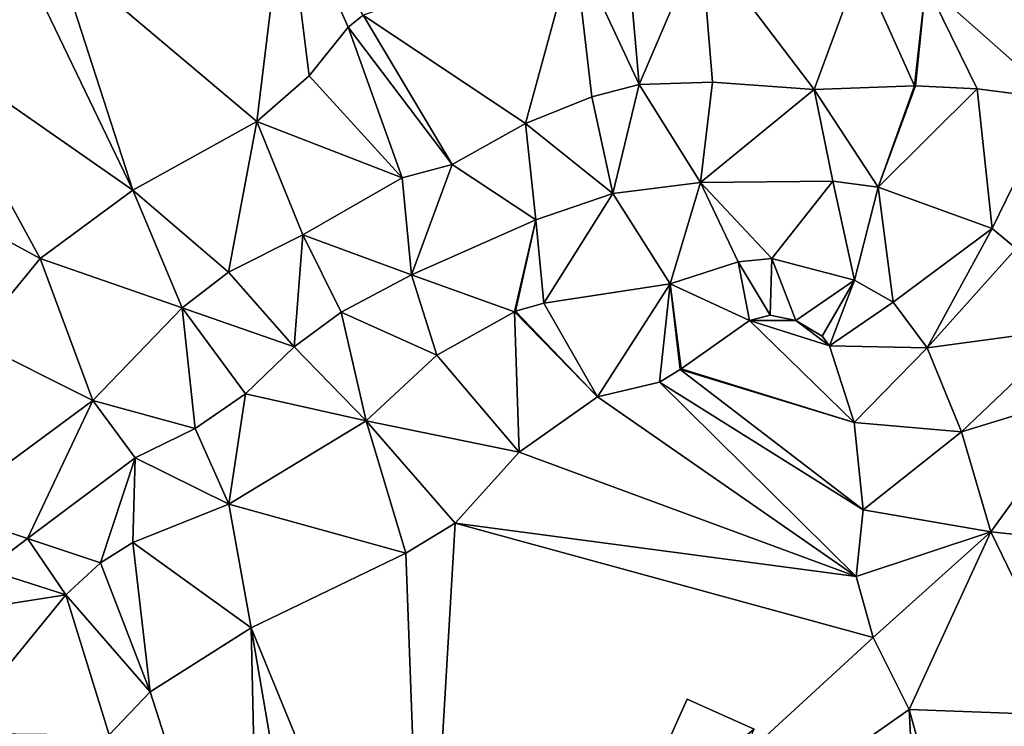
# Model space of a CAD drawing. Header units: inches. Extents: x 573046 to 573309, y 6670408 to 6670677.
# Tile 54 of 111: x 573221 to 573258, y 6670536 to 6670562. Entities that reach past the tile are written whole.
import ezdxf

# ---------------------------------------------------------------- set-up
doc = ezdxf.new("R2010")
doc.units = ezdxf.units.IN
doc.header["$MEASUREMENT"] = 0
for name, color, linetype in [('Bygning', 10, 'Continuous'), ('Objekter_Gjerde', 10, 'Continuous'), ('Objekter_Mur', 10, 'Continuous'), ('Terreng_ortofoto', 10, 'Continuous')]:
    doc.layers.add(name, color=color, linetype=linetype)

msp = doc.modelspace()

# ---------------------------------------------------------------- linework, layer by layer
at = {"layer": 'Terreng_ortofoto'}
for points in [[(573231.16, 6670567.1, 222), (573222.73, 6670564.69, 222), (573230.11, 6670558.47, 223)], [(573231.16, 6670567.1, 222), (573230.11, 6670558.47, 223), (573232.03, 6670560.14, 223)], [(573231.16, 6670567.1, 222), (573232.03, 6670560.14, 223), (573233.46, 6670561.93, 223)], [(573231.16, 6670567.1, 222), (573233.46, 6670561.93, 223), (573234.01, 6670562.37, 223)], [(573221.59, 6670564.19, 222), (573216.29, 6670565.59, 221), (573217.86, 6670561.31, 222)], [(573243.67, 6670565.23, 223), (573241.76, 6670564.94, 223), (573244.15, 6670559.83, 224)], [(573243.67, 6670565.23, 223), (573244.15, 6670559.83, 224), (573246.41, 6670565.12, 223)], [(573246.41, 6670565.12, 223), (573244.15, 6670559.83, 224), (573246.84, 6670559.91, 224)], [(573246.41, 6670565.12, 223), (573250.57, 6670559.64, 224), (573252.26, 6670564.23, 223)], [(573246.41, 6670565.12, 223), (573246.84, 6670559.91, 224), (573250.57, 6670559.64, 224)], [(573222.73, 6670564.69, 222), (573221.59, 6670564.19, 222), (573225.56, 6670555.95, 223)], [(573230.11, 6670558.47, 223), (573222.73, 6670564.69, 222), (573225.56, 6670555.95, 223)], [(573234.01, 6670562.37, 223), (573239.97, 6670558.39, 224), (573241.76, 6670564.94, 223)], [(573239.97, 6670558.39, 224), (573242.41, 6670559.37, 224), (573241.76, 6670564.94, 223)], [(573241.76, 6670564.94, 223), (573242.41, 6670559.37, 224), (573244.15, 6670559.83, 224)], [(573221.59, 6670564.19, 222), (573217.86, 6670561.31, 222), (573225.56, 6670555.95, 223)], [(573252.26, 6670564.23, 223), (573250.57, 6670559.64, 224), (573254.25, 6670559.769, 224)], [(573254.67, 6670563.52, 223), (573252.26, 6670564.23, 223), (573254.25, 6670559.769, 224)], [(573254.67, 6670563.52, 223), (573254.25, 6670559.769, 224), (573254.29, 6670559.769, 224)], [(573256.55, 6670559.67, 224), (573254.67, 6670563.52, 223), (573254.29, 6670559.769, 224)], [(573262.85, 6670563.49, 223), (573254.67, 6670563.52, 223), (573259.43, 6670559.3, 224)], [(573256.55, 6670559.67, 224), (573259.43, 6670559.3, 224), (573254.67, 6670563.52, 223)], [(573233.46, 6670561.93, 223), (573237.28, 6670556.89, 224), (573234.01, 6670562.37, 223)], [(573234.01, 6670562.37, 223), (573237.28, 6670556.89, 224), (573239.97, 6670558.39, 224)], [(573232.03, 6670560.14, 223), (573235.44, 6670556.4, 224), (573233.46, 6670561.93, 223)], [(573233.46, 6670561.93, 223), (573235.44, 6670556.4, 224), (573237.28, 6670556.89, 224)], [(573217.86, 6670561.31, 222), (573213.94, 6670557.9, 222), (573222.15, 6670553.44, 223)], [(573217.86, 6670561.31, 222), (573222.15, 6670553.44, 223), (573225.56, 6670555.95, 223)], [(573230.11, 6670558.47, 223), (573235.44, 6670556.4, 224), (573232.03, 6670560.14, 223)], [(573242.41, 6670559.37, 224), (573243.18, 6670555.82, 225), (573244.15, 6670559.83, 224)], [(573244.15, 6670559.83, 224), (573243.18, 6670555.82, 225), (573246.39, 6670556.23, 225)], [(573246.84, 6670559.91, 224), (573244.15, 6670559.83, 224), (573246.39, 6670556.23, 225)], [(573246.84, 6670559.91, 224), (573246.39, 6670556.23, 225), (573250.57, 6670559.64, 224)], [(573246.39, 6670556.23, 225), (573251.26, 6670556.27, 225), (573250.57, 6670559.64, 224)], [(573250.57, 6670559.64, 224), (573252.92, 6670556.06, 225), (573254.25, 6670559.769, 224)], [(573250.57, 6670559.64, 224), (573251.26, 6670556.27, 225), (573252.92, 6670556.06, 225)], [(573254.25, 6670559.769, 224), (573252.92, 6670556.06, 225), (573254.29, 6670559.769, 224)], [(573256.55, 6670559.67, 224), (573254.29, 6670559.769, 224), (573252.92, 6670556.06, 225)], [(573256.55, 6670559.67, 224), (573252.92, 6670556.06, 225), (573257.11, 6670554.54, 225)], [(573256.55, 6670559.67, 224), (573257.11, 6670554.54, 225), (573259.43, 6670559.3, 224)], [(573239.97, 6670558.39, 224), (573243.18, 6670555.82, 225), (573242.41, 6670559.37, 224)], [(573259.43, 6670559.3, 224), (573257.11, 6670554.54, 225), (573257.99, 6670553.8, 225)], [(573230.11, 6670558.47, 223), (573225.56, 6670555.95, 223), (573229.07, 6670552.93, 224)], [(573230.11, 6670558.47, 223), (573229.07, 6670552.93, 224), (573231.79, 6670554.3, 224)], [(573230.11, 6670558.47, 223), (573231.79, 6670554.3, 224), (573235.44, 6670556.4, 224)], [(573239.97, 6670558.39, 224), (573237.28, 6670556.89, 224), (573240.35, 6670554.85, 225)], [(573239.97, 6670558.39, 224), (573240.35, 6670554.85, 225), (573243.18, 6670555.82, 225)], [(573222.15, 6670553.44, 223), (573213.94, 6670557.9, 222), (573219.68, 6670550.42, 223)], [(573237.28, 6670556.89, 224), (573235.44, 6670556.4, 224), (573235.79, 6670552.83, 225)], [(573237.28, 6670556.89, 224), (573235.79, 6670552.83, 225), (573240.35, 6670554.85, 225)], [(573231.79, 6670554.3, 224), (573235.79, 6670552.83, 225), (573235.44, 6670556.4, 224)], [(573245.28, 6670552.51, 226), (573246.39, 6670556.23, 225), (573243.18, 6670555.82, 225)], [(573245.28, 6670552.51, 226), (573247.78, 6670553.31, 226), (573246.39, 6670556.23, 225)], [(573246.39, 6670556.23, 225), (573249.02, 6670553.43, 226), (573251.26, 6670556.27, 225)], [(573246.39, 6670556.23, 225), (573247.78, 6670553.31, 226), (573249.02, 6670553.43, 226)], [(573252.05, 6670552.64, 226), (573251.26, 6670556.27, 225), (573249.02, 6670553.43, 226)], [(573252.92, 6670556.06, 225), (573251.26, 6670556.27, 225), (573252.05, 6670552.64, 226)], [(573252.92, 6670556.06, 225), (573252.05, 6670552.64, 226), (573253.47, 6670551.83, 226)], [(573257.11, 6670554.54, 225), (573252.92, 6670556.06, 225), (573253.47, 6670551.83, 226)], [(573225.56, 6670555.95, 223), (573222.15, 6670553.44, 223), (573227.37, 6670551.63, 224)], [(573225.56, 6670555.95, 223), (573227.37, 6670551.63, 224), (573229.07, 6670552.93, 224)], [(573240.35, 6670554.85, 225), (573240.64, 6670551.8, 226), (573243.18, 6670555.82, 225)], [(573245.28, 6670552.51, 226), (573243.18, 6670555.82, 225), (573240.64, 6670551.8, 226)], [(573235.79, 6670552.83, 225), (573239.563, 6670551.48, 226), (573240.35, 6670554.85, 225)], [(573239.563, 6670551.48, 226), (573239.599, 6670551.496, 226), (573240.35, 6670554.85, 225)], [(573239.599, 6670551.496, 226), (573240.64, 6670551.8, 226), (573240.35, 6670554.85, 225)], [(573257.11, 6670554.54, 225), (573253.47, 6670551.83, 226), (573254.72, 6670550.16, 226)], [(573257.11, 6670554.54, 225), (573254.72, 6670550.16, 226), (573257.99, 6670553.8, 225)], [(573229.07, 6670552.93, 224), (573231.48, 6670550.19, 225), (573231.79, 6670554.3, 224)], [(573231.79, 6670554.3, 224), (573231.48, 6670550.19, 225), (573233.2, 6670551.46, 225)], [(573231.79, 6670554.3, 224), (573233.2, 6670551.46, 225), (573235.79, 6670552.83, 225)], [(573257.99, 6670553.8, 225), (573254.72, 6670550.16, 226), (573259.97, 6670550.86, 225)], [(573224.09, 6670548.22, 224), (573222.15, 6670553.44, 223), (573219.68, 6670550.42, 223)], [(573224.09, 6670548.22, 224), (573227.37, 6670551.63, 224), (573222.15, 6670553.44, 223)], [(573245.28, 6670552.51, 226), (573248.2, 6670551.16, 227), (573247.78, 6670553.31, 226)], [(573247.78, 6670553.31, 226), (573248.95, 6670551.35, 227), (573249.02, 6670553.43, 226)], [(573247.78, 6670553.31, 226), (573248.2, 6670551.16, 227), (573248.95, 6670551.35, 227)], [(573249.02, 6670553.43, 226), (573248.95, 6670551.35, 227), (573249.89, 6670551.16, 227)], [(573252.05, 6670552.64, 226), (573249.02, 6670553.43, 226), (573249.89, 6670551.16, 227)], [(573227.37, 6670551.63, 224), (573231.48, 6670550.19, 225), (573229.07, 6670552.93, 224)], [(573235.79, 6670552.83, 225), (573233.2, 6670551.46, 225), (573236.72, 6670549.89, 226)], [(573235.79, 6670552.83, 225), (573236.72, 6670549.89, 226), (573239.563, 6670551.48, 226)], [(573242.61, 6670548.36, 227), (573245.28, 6670552.51, 226), (573240.64, 6670551.8, 226)], [(573242.61, 6670548.36, 227), (573244.89, 6670548.9, 227), (573245.28, 6670552.51, 226)], [(573244.89, 6670548.9, 227), (573245.653, 6670549.36, 227), (573245.28, 6670552.51, 226)], [(573245.28, 6670552.51, 226), (573245.653, 6670549.36, 227), (573245.686, 6670549.382, 227)], [(573245.28, 6670552.51, 226), (573245.686, 6670549.382, 227), (573248.2, 6670551.16, 227)], [(573252.05, 6670552.64, 226), (573249.89, 6670551.16, 227), (573250.86, 6670550.59, 227)], [(573252.05, 6670552.64, 226), (573250.86, 6670550.59, 227), (573251.13, 6670550.23, 227)], [(573252.05, 6670552.64, 226), (573251.13, 6670550.23, 227), (573253.47, 6670551.83, 226)], [(573242.61, 6670548.36, 227), (573240.64, 6670551.8, 226), (573239.599, 6670551.496, 226)], [(573253.47, 6670551.83, 226), (573251.13, 6670550.23, 227), (573254.72, 6670550.16, 226)], [(573227.84, 6670547.2, 225), (573227.37, 6670551.63, 224), (573224.09, 6670548.22, 224)], [(573229.69, 6670548.47, 225), (573231.48, 6670550.19, 225), (573227.37, 6670551.63, 224)], [(573229.69, 6670548.47, 225), (573227.37, 6670551.63, 224), (573227.84, 6670547.2, 225)], [(573234.12, 6670547.48, 226), (573233.2, 6670551.46, 225), (573231.48, 6670550.19, 225)], [(573234.12, 6670547.48, 226), (573236.72, 6670549.89, 226), (573233.2, 6670551.46, 225)], [(573239.74, 6670546.32, 227), (573239.563, 6670551.48, 226), (573236.72, 6670549.89, 226)], [(573242.61, 6670548.36, 227), (573239.599, 6670551.496, 226), (573239.563, 6670551.48, 226)], [(573239.74, 6670546.32, 227), (573242.61, 6670548.36, 227), (573239.563, 6670551.48, 226)], [(573248.95, 6670551.35, 227), (573248.2, 6670551.16, 227), (573249.89, 6670551.16, 227)], [(573252.04, 6670547.41, 227), (573248.2, 6670551.16, 227), (573245.686, 6670549.382, 227)], [(573252.04, 6670547.41, 227), (573251.13, 6670550.23, 227), (573248.2, 6670551.16, 227)], [(573251.13, 6670550.23, 227), (573249.89, 6670551.16, 227), (573248.2, 6670551.16, 227)], [(573251.13, 6670550.23, 227), (573250.86, 6670550.59, 227), (573249.89, 6670551.16, 227)], [(573255.98, 6670547.07, 226), (573259.97, 6670550.86, 225), (573254.72, 6670550.16, 226)], [(573260.78, 6670548.54, 225), (573259.97, 6670550.86, 225), (573255.98, 6670547.07, 226)], [(573224.09, 6670548.22, 224), (573219.68, 6670550.42, 223), (573218.61, 6670544.18, 224)], [(573252.04, 6670547.41, 227), (573254.72, 6670550.16, 226), (573251.13, 6670550.23, 227)], [(573229.69, 6670548.47, 225), (573234.12, 6670547.48, 226), (573231.48, 6670550.19, 225)], [(573234.12, 6670547.48, 226), (573239.74, 6670546.32, 227), (573236.72, 6670549.89, 226)], [(573255.98, 6670547.07, 226), (573254.72, 6670550.16, 226), (573252.04, 6670547.41, 227)], [(573244.89, 6670548.9, 227), (573252.37, 6670544.21, 227), (573245.653, 6670549.36, 227)], [(573252.04, 6670547.41, 227), (573245.686, 6670549.382, 227), (573245.653, 6670549.36, 227)], [(573252.37, 6670544.21, 227), (573252.04, 6670547.41, 227), (573245.653, 6670549.36, 227)], [(573242.61, 6670548.36, 227), (573252.11, 6670541.76, 227), (573244.89, 6670548.9, 227)], [(573244.89, 6670548.9, 227), (573252.11, 6670541.76, 227), (573252.37, 6670544.21, 227)], [(573229.69, 6670548.47, 225), (573227.84, 6670547.2, 225), (573229.08, 6670544.41, 226)], [(573229.69, 6670548.47, 225), (573229.08, 6670544.41, 226), (573234.12, 6670547.48, 226)], [(573260.78, 6670548.54, 225), (573255.98, 6670547.07, 226), (573257.05, 6670543.4, 226)], [(573260.78, 6670548.54, 225), (573257.05, 6670543.4, 226), (573262.02, 6670542.87, 225)], [(573224.09, 6670548.22, 224), (573218.61, 6670544.18, 224), (573221.689, 6670543.154, 225)], [(573225.64, 6670546.12, 225), (573224.09, 6670548.22, 224), (573221.689, 6670543.154, 225)], [(573227.84, 6670547.2, 225), (573224.09, 6670548.22, 224), (573225.64, 6670546.12, 225)], [(573239.74, 6670546.32, 227), (573252.11, 6670541.76, 227), (573242.61, 6670548.36, 227)], [(573229.08, 6670544.41, 226), (573235.58, 6670542.62, 227), (573234.12, 6670547.48, 226)], [(573234.12, 6670547.48, 226), (573235.58, 6670542.62, 227), (573237.39, 6670543.72, 227)], [(573234.12, 6670547.48, 226), (573237.39, 6670543.72, 227), (573239.74, 6670546.32, 227)], [(573255.98, 6670547.07, 226), (573252.04, 6670547.41, 227), (573252.37, 6670544.21, 227)], [(573227.84, 6670547.2, 225), (573225.64, 6670546.12, 225), (573229.08, 6670544.41, 226)], [(573255.98, 6670547.07, 226), (573252.37, 6670544.21, 227), (573257.05, 6670543.4, 226)], [(573237.39, 6670543.72, 227), (573252.11, 6670541.76, 227), (573239.74, 6670546.32, 227)], [(573225.64, 6670546.12, 225), (573221.689, 6670543.154, 225), (573224.37, 6670542.26, 226)], [(573225.64, 6670546.12, 225), (573224.37, 6670542.26, 226), (573225.56, 6670543.01, 226)], [(573229.08, 6670544.41, 226), (573225.64, 6670546.12, 225), (573225.56, 6670543.01, 226)], [(573229.9, 6670539.88, 227), (573229.08, 6670544.41, 226), (573225.56, 6670543.01, 226)], [(573229.9, 6670539.88, 227), (573235.58, 6670542.62, 227), (573229.08, 6670544.41, 226)], [(573218.61, 6670544.18, 224), (573220.18, 6670542.02, 225), (573221.689, 6670543.154, 225)], [(573257.05, 6670543.4, 226), (573252.37, 6670544.21, 227), (573252.11, 6670541.76, 227)], [(573236.25, 6670524.37, 228), (573237.39, 6670543.72, 227), (573235.58, 6670542.62, 227)], [(573236.25, 6670524.37, 228), (573252.74, 6670539.52, 227), (573237.39, 6670543.72, 227)], [(573237.39, 6670543.72, 227), (573252.74, 6670539.52, 227), (573252.11, 6670541.76, 227)], [(573252.74, 6670539.52, 227), (573257.05, 6670543.4, 226), (573252.11, 6670541.76, 227)], [(573252.74, 6670539.52, 227), (573254.06, 6670536.88, 227), (573257.05, 6670543.4, 226)], [(573260.33, 6670536.64, 226), (573257.05, 6670543.4, 226), (573254.06, 6670536.88, 227)], [(573260.33, 6670536.64, 226), (573262.02, 6670542.87, 225), (573257.05, 6670543.4, 226)], [(573223.1, 6670541.09, 226), (573221.689, 6670543.154, 225), (573220.18, 6670542.02, 225)], [(573223.1, 6670541.09, 226), (573224.37, 6670542.26, 226), (573221.689, 6670543.154, 225)], [(573226.19, 6670537.53, 227), (573225.56, 6670543.01, 226), (573224.37, 6670542.26, 226)], [(573226.19, 6670537.53, 227), (573229.9, 6670539.88, 227), (573225.56, 6670543.01, 226)], [(573236.25, 6670524.37, 228), (573235.58, 6670542.62, 227), (573229.9, 6670539.88, 227)], [(573226.19, 6670537.53, 227), (573224.37, 6670542.26, 226), (573223.1, 6670541.09, 226)], [(573223.1, 6670541.09, 226), (573220.18, 6670542.02, 225), (573218.49, 6670540.37, 225)], [(573223.1, 6670541.09, 226), (573218.49, 6670540.37, 225), (573218.94, 6670536.01, 226)], [(573224.69, 6670535.95, 227), (573223.1, 6670541.09, 226), (573218.94, 6670536.01, 226)], [(573226.19, 6670537.53, 227), (573223.1, 6670541.09, 226), (573224.69, 6670535.95, 227)], [(573230.23, 6670524.94, 228), (573229.9, 6670539.88, 227), (573226.19, 6670537.53, 227)], [(573230.23, 6670524.94, 228), (573232.58, 6670524.23, 228), (573229.9, 6670539.88, 227)], [(573236.25, 6670524.37, 228), (573229.9, 6670539.88, 227), (573232.58, 6670524.23, 228)], [(573236.25, 6670524.37, 228), (573254.06, 6670536.88, 227), (573252.74, 6670539.52, 227)], [(573230.23, 6670524.94, 228), (573226.19, 6670537.53, 227), (573224.69, 6670535.95, 227)], [(573236.25, 6670524.37, 228), (573254.48, 6670528.59, 227), (573254.06, 6670536.88, 227)], [(573255.65, 6670531.14, 227), (573254.06, 6670536.88, 227), (573254.48, 6670528.59, 227)], [(573255.65, 6670531.14, 227), (573260.33, 6670536.64, 226), (573254.06, 6670536.88, 227)], [(573255.65, 6670531.14, 227), (573261.27, 6670535.18, 226), (573260.33, 6670536.64, 226)]]:
    msp.add_3dface(points, dxfattribs=at)

# ---------------------------------------------------------------- meshes
at = {"layer": 'Bygning', "color": 74, "true_color": 0x55aa00}
mesh = msp.add_polyface(dxfattribs=at)
corners = [(573245.91, 6670537.26, 230.14), (573245.91, 6670537.26, 227.395), (573243.79, 6670532.539, 227.526), (573243.79, 6670532.539, 230.28)]
mesh.append_faces([[corners[k] for k in face] for face in [(3, 0, 2), (0, 1, 2)]])
mesh = msp.add_polyface(dxfattribs=at)
corners = [(573248.37, 6670536.15, 231.2), (573243.79, 6670532.539, 230.28), (573246.24, 6670531.43, 231.2), (573245.91, 6670537.26, 230.14)]
mesh.append_faces([[corners[k] for k in face] for face in [(0, 3, 1), (0, 1, 2)]])
mesh = msp.add_polyface(dxfattribs=at)
corners = [(573245.91, 6670537.26, 230.14), (573248.37, 6670536.15, 227.256), (573245.91, 6670537.26, 227.395), (573248.37, 6670536.15, 231.2)]
mesh.append_faces([[corners[k] for k in face] for face in [(0, 3, 1), (0, 1, 2)]])
at = {"layer": 'Objekter_Gjerde', "color": 24, "true_color": 0xaa170d}
mesh = msp.add_polyface(dxfattribs=at)
corners = [(573191.141, 6670494.29, 221.39), (573190.959, 6670494.21, 221.39), (573196.659, 6670481.868, 221.35), (573196.841, 6670481.952, 221.35), (573188.043, 6670501.606, 221.2), (573187.857, 6670501.534, 221.2), (573186.327, 6670506.505, 221.14), (573186.133, 6670506.455, 221.14), (573262.36, 6670586.863, 217.46), (573262.32, 6670587.059, 217.46), (573236.564, 6670581.691, 216.68), (573236.576, 6670581.489, 216.68), (573184.31, 6670517.029, 220.85), (573199.534, 6670573.908, 216.26), (573184.18, 6670520.28, 220.75), (573184.51, 6670517.049, 220.85), (573183.24, 6670528.687, 220.21), (573183.04, 6670528.673, 220.21), (573183.05, 6670535.637, 219.7), (573190.9, 6670572.056, 216.26), (573191.06, 6670571.886, 216.26), (573189.623, 6670567.546, 217.63), (573184.38, 6670520.298, 220.75), (573183.721, 6670541.701, 219.33), (573183.25, 6670535.625, 219.7), (573184.199, 6670544.406, 219.1), (573184.001, 6670544.434, 219.1), (573184.768, 6670547.668, 218.71), (573184.572, 6670547.71, 218.71), (573183.919, 6670541.677, 219.33), (573199.586, 6670573.714, 216.26), (573189.817, 6670567.494, 217.63), (573191.141, 6670494.29, 220.688), (573190.959, 6670494.21, 220.621), (573196.659, 6670481.868, 220.275), (573196.841, 6670481.952, 220.299), (573188.043, 6670501.606, 220.489), (573187.857, 6670501.534, 220.438), (573186.327, 6670506.505, 220.686), (573186.133, 6670506.455, 220.562), (573236.564, 6670581.691, 216.218), (573262.36, 6670586.863, 216.358), (573262.32, 6670587.059, 216.319), (573236.576, 6670581.489, 216.282), (573184.51, 6670517.049, 220.114), (573184.31, 6670517.029, 220.073), (573199.534, 6670573.908, 215.492), (573190.9, 6670572.056, 215.34), (573191.06, 6670571.886, 215.372), (573184.18, 6670520.28, 220.141), (573183.24, 6670528.687, 219.319), (573183.04, 6670528.673, 219.258), (573183.25, 6670535.625, 219.15), (573183.05, 6670535.637, 219.091), (573189.623, 6670567.546, 216.319), (573183.919, 6670541.677, 218.61), (573183.721, 6670541.701, 218.543), (573189.817, 6670567.494, 216.328), (573184.572, 6670547.71, 218.273), (573184.38, 6670520.298, 220.18), (573184.199, 6670544.406, 218.534), (573184.001, 6670544.434, 218.473), (573184.768, 6670547.668, 218.331), (573199.586, 6670573.714, 215.564)]
mesh.append_faces([[corners[k] for k in face] for face in [(19, 13, 46), (19, 46, 47), (19, 13, 46), (19, 46, 47), (30, 20, 63), (20, 48, 63), (30, 20, 63), (20, 48, 63), (13, 10, 40), (13, 40, 46), (13, 10, 40), (13, 40, 46), (11, 30, 43), (30, 63, 43), (11, 30, 43), (30, 63, 43), (21, 19, 54), (19, 47, 54), (21, 19, 54), (19, 47, 54), (20, 31, 57), (20, 57, 48), (20, 31, 57), (20, 57, 48), (10, 9, 42), (10, 42, 40), (10, 9, 42), (10, 42, 40), (8, 11, 41), (11, 43, 41), (8, 11, 41), (11, 43, 41), (9, 8, 41), (9, 41, 42), (9, 8, 41), (9, 41, 42), (28, 21, 58), (21, 54, 58), (28, 21, 58), (21, 54, 58), (31, 27, 62), (31, 62, 57), (31, 27, 62), (31, 62, 57), (26, 28, 61), (28, 58, 61), (26, 28, 61), (28, 58, 61), (27, 25, 60), (27, 60, 62), (27, 25, 60), (27, 60, 62), (23, 26, 56), (26, 61, 56), (23, 26, 56), (26, 61, 56), (25, 29, 55), (25, 55, 60), (25, 29, 55), (25, 55, 60), (18, 23, 53), (23, 56, 53), (18, 23, 53), (23, 56, 53), (29, 24, 52), (29, 52, 55), (29, 24, 52), (29, 52, 55), (17, 18, 51), (18, 53, 51), (17, 18, 51), (18, 53, 51), (24, 16, 50), (24, 50, 52), (24, 16, 50), (24, 50, 52), (14, 17, 49), (17, 51, 49), (14, 17, 49), (17, 51, 49), (16, 22, 59), (16, 59, 50), (16, 22, 59), (16, 59, 50), (12, 14, 45), (14, 49, 45), (12, 14, 45), (14, 49, 45), (22, 15, 44), (22, 44, 59), (22, 15, 44), (22, 44, 59), (7, 12, 39), (12, 45, 39), (7, 12, 39), (12, 45, 39), (15, 6, 38), (15, 38, 44), (15, 6, 38), (15, 38, 44), (3, 2, 35), (2, 34, 35), (3, 2, 35), (2, 34, 35), (5, 7, 39), (5, 39, 37), (5, 7, 39), (5, 39, 37), (2, 1, 33), (2, 33, 34), (2, 1, 33), (2, 33, 34), (6, 4, 38), (4, 36, 38), (6, 4, 38), (4, 36, 38), (0, 3, 32), (3, 35, 32), (0, 3, 32), (3, 35, 32), (1, 5, 33), (5, 37, 33), (1, 5, 33), (5, 37, 33), (4, 0, 32), (4, 32, 36), (4, 0, 32), (4, 32, 36), (57, 48, 54), (63, 46, 48), (57, 58, 62), (63, 43, 46), (62, 61, 60), (55, 60, 56), (55, 53, 52), (44, 39, 38), (59, 49, 44), (52, 51, 50), (62, 58, 61), (60, 61, 56), (38, 37, 36), (59, 50, 49), (57, 54, 58), (55, 56, 53), (48, 47, 54), (52, 53, 51), (49, 50, 51), (49, 45, 44), (36, 33, 32), (46, 43, 40), (46, 47, 48), (44, 45, 39), (43, 41, 40), (40, 41, 42), (38, 39, 37), (36, 37, 33), (34, 35, 32), (32, 33, 34), (31, 20, 21), (30, 13, 20), (31, 21, 27), (29, 25, 23), (27, 26, 25), (30, 11, 13), (29, 23, 24), (6, 5, 4), (15, 12, 6), (24, 18, 16), (21, 28, 27), (27, 28, 26), (23, 25, 26), (23, 18, 24), (22, 14, 15), (22, 16, 14), (20, 19, 21), (13, 19, 20), (18, 17, 16), (14, 16, 17), (14, 12, 15), (4, 1, 0), (11, 10, 13), (12, 7, 6), (11, 8, 10), (8, 9, 10), (6, 7, 5), (4, 5, 1), (2, 3, 0), (0, 1, 2)]], dxfattribs={"color": 25})
mesh = msp.add_polyface(dxfattribs=at)
corners = [(573191.141, 6670494.29, 221.39), (573190.959, 6670494.21, 221.39), (573196.659, 6670481.868, 221.35), (573196.841, 6670481.952, 221.35), (573188.043, 6670501.606, 221.2), (573187.857, 6670501.534, 221.2), (573186.327, 6670506.505, 221.14), (573186.133, 6670506.455, 221.14), (573262.36, 6670586.863, 217.46), (573262.32, 6670587.059, 217.46), (573236.564, 6670581.691, 216.68), (573236.576, 6670581.489, 216.68), (573184.31, 6670517.029, 220.85), (573199.534, 6670573.908, 216.26), (573184.18, 6670520.28, 220.75), (573184.51, 6670517.049, 220.85), (573183.24, 6670528.687, 220.21), (573183.04, 6670528.673, 220.21), (573183.05, 6670535.637, 219.7), (573190.9, 6670572.056, 216.26), (573191.06, 6670571.886, 216.26), (573189.623, 6670567.546, 217.63), (573184.38, 6670520.298, 220.75), (573183.721, 6670541.701, 219.33), (573183.25, 6670535.625, 219.7), (573184.199, 6670544.406, 219.1), (573184.001, 6670544.434, 219.1), (573184.768, 6670547.668, 218.71), (573184.572, 6670547.71, 218.71), (573183.919, 6670541.677, 219.33), (573199.586, 6670573.714, 216.26), (573189.817, 6670567.494, 217.63), (573191.141, 6670494.29, 220.688), (573190.959, 6670494.21, 220.621), (573196.659, 6670481.868, 220.275), (573196.841, 6670481.952, 220.299), (573188.043, 6670501.606, 220.489), (573187.857, 6670501.534, 220.438), (573186.327, 6670506.505, 220.686), (573186.133, 6670506.455, 220.562), (573236.564, 6670581.691, 216.218), (573262.36, 6670586.863, 216.358), (573262.32, 6670587.059, 216.319), (573236.576, 6670581.489, 216.282), (573184.51, 6670517.049, 220.114), (573184.31, 6670517.029, 220.073), (573199.534, 6670573.908, 215.492), (573190.9, 6670572.056, 215.34), (573191.06, 6670571.886, 215.372), (573184.18, 6670520.28, 220.141), (573183.24, 6670528.687, 219.319), (573183.04, 6670528.673, 219.258), (573183.25, 6670535.625, 219.15), (573183.05, 6670535.637, 219.091), (573189.623, 6670567.546, 216.319), (573183.919, 6670541.677, 218.61), (573183.721, 6670541.701, 218.543), (573189.817, 6670567.494, 216.328), (573184.572, 6670547.71, 218.273), (573184.38, 6670520.298, 220.18), (573184.199, 6670544.406, 218.534), (573184.001, 6670544.434, 218.473), (573184.768, 6670547.668, 218.331), (573199.586, 6670573.714, 215.564)]
mesh.append_faces([[corners[k] for k in face] for face in [(19, 13, 46), (19, 46, 47), (19, 13, 46), (19, 46, 47), (30, 20, 63), (20, 48, 63), (30, 20, 63), (20, 48, 63), (13, 10, 40), (13, 40, 46), (13, 10, 40), (13, 40, 46), (11, 30, 43), (30, 63, 43), (11, 30, 43), (30, 63, 43), (21, 19, 54), (19, 47, 54), (21, 19, 54), (19, 47, 54), (20, 31, 57), (20, 57, 48), (20, 31, 57), (20, 57, 48), (10, 9, 42), (10, 42, 40), (10, 9, 42), (10, 42, 40), (8, 11, 41), (11, 43, 41), (8, 11, 41), (11, 43, 41), (9, 8, 41), (9, 41, 42), (9, 8, 41), (9, 41, 42), (28, 21, 58), (21, 54, 58), (28, 21, 58), (21, 54, 58), (31, 27, 62), (31, 62, 57), (31, 27, 62), (31, 62, 57), (26, 28, 61), (28, 58, 61), (26, 28, 61), (28, 58, 61), (27, 25, 60), (27, 60, 62), (27, 25, 60), (27, 60, 62), (23, 26, 56), (26, 61, 56), (23, 26, 56), (26, 61, 56), (25, 29, 55), (25, 55, 60), (25, 29, 55), (25, 55, 60), (18, 23, 53), (23, 56, 53), (18, 23, 53), (23, 56, 53), (29, 24, 52), (29, 52, 55), (29, 24, 52), (29, 52, 55), (17, 18, 51), (18, 53, 51), (17, 18, 51), (18, 53, 51), (24, 16, 50), (24, 50, 52), (24, 16, 50), (24, 50, 52), (14, 17, 49), (17, 51, 49), (14, 17, 49), (17, 51, 49), (16, 22, 59), (16, 59, 50), (16, 22, 59), (16, 59, 50), (12, 14, 45), (14, 49, 45), (12, 14, 45), (14, 49, 45), (22, 15, 44), (22, 44, 59), (22, 15, 44), (22, 44, 59), (7, 12, 39), (12, 45, 39), (7, 12, 39), (12, 45, 39), (15, 6, 38), (15, 38, 44), (15, 6, 38), (15, 38, 44), (3, 2, 35), (2, 34, 35), (3, 2, 35), (2, 34, 35), (5, 7, 39), (5, 39, 37), (5, 7, 39), (5, 39, 37), (2, 1, 33), (2, 33, 34), (2, 1, 33), (2, 33, 34), (6, 4, 38), (4, 36, 38), (6, 4, 38), (4, 36, 38), (0, 3, 32), (3, 35, 32), (0, 3, 32), (3, 35, 32), (1, 5, 33), (5, 37, 33), (1, 5, 33), (5, 37, 33), (4, 0, 32), (4, 32, 36), (4, 0, 32), (4, 32, 36), (57, 48, 54), (63, 46, 48), (57, 58, 62), (63, 43, 46), (62, 61, 60), (55, 60, 56), (55, 53, 52), (44, 39, 38), (59, 49, 44), (52, 51, 50), (62, 58, 61), (60, 61, 56), (38, 37, 36), (59, 50, 49), (57, 54, 58), (55, 56, 53), (48, 47, 54), (52, 53, 51), (49, 50, 51), (49, 45, 44), (36, 33, 32), (46, 43, 40), (46, 47, 48), (44, 45, 39), (43, 41, 40), (40, 41, 42), (38, 39, 37), (36, 37, 33), (34, 35, 32), (32, 33, 34), (31, 20, 21), (30, 13, 20), (31, 21, 27), (29, 25, 23), (27, 26, 25), (30, 11, 13), (29, 23, 24), (6, 5, 4), (15, 12, 6), (24, 18, 16), (21, 28, 27), (27, 28, 26), (23, 25, 26), (23, 18, 24), (22, 14, 15), (22, 16, 14), (20, 19, 21), (13, 19, 20), (18, 17, 16), (14, 16, 17), (14, 12, 15), (4, 1, 0), (11, 10, 13), (12, 7, 6), (11, 8, 10), (8, 9, 10), (6, 7, 5), (4, 5, 1), (2, 3, 0), (0, 1, 2)]])
at = {"layer": 'Objekter_Mur', "color": 24, "true_color": 0xaa170d}
mesh = msp.add_polyface(dxfattribs=at)
corners = [(573175.494, 6670634.688, 219.255), (573176.783, 6670634.982, 218.255), (573175.494, 6670634.688, 218.255), (573176.783, 6670634.982, 219.255), (573176.92, 6670634.381, 219.255), (573176.92, 6670634.381, 218.255), (573175.63, 6670634.09, 219.255), (573175.63, 6670634.09, 218.255), (573176.783, 6670634.982, 219.44), (573175.494, 6670634.688, 219.44), (573175.494, 6670634.688, 218.44), (573229.31, 6670508.859, 226.51), (573229.25, 6670509.592, 226.51), (573229.25, 6670509.592, 225.51), (573229.31, 6670508.859, 225.51), (573229.25, 6670509.592, 226.693), (573229.186, 6670510.38, 226.693), (573229.186, 6670510.38, 225.693), (573229.25, 6670509.592, 225.693), (573229.186, 6670510.38, 226.892), (573229.122, 6670511.167, 226.892), (573229.122, 6670511.167, 225.892), (573229.186, 6670510.38, 225.892), (573229.122, 6670511.167, 227.09), (573229.058, 6670511.955, 227.09), (573229.058, 6670511.955, 226.09), (573229.122, 6670511.167, 226.09), (573230.619, 6670512.037, 226.09), (573230.619, 6670512.037, 227.274), (573229.058, 6670511.955, 227.274), (573229.058, 6670511.955, 226.274), (573229.003, 6670512.625, 227.274), (573229.003, 6670512.625, 226.274), (573230.605, 6670512.709, 226.274), (573230.605, 6670512.709, 227.392), (573229.003, 6670512.625, 227.392), (573229.003, 6670512.625, 226.392), (573228.98, 6670512.91, 227.392), (573228.98, 6670512.91, 226.392), (573230.6, 6670512.93, 226.392), (573230.6, 6670512.93, 227.392)]
mesh.append_faces([[corners[k] for k in face] for face in [(0, 1, 2), (3, 4, 5), (3, 5, 1), (4, 6, 7), (4, 7, 5), (6, 0, 2), (6, 2, 7), (0, 1, 2), (3, 4, 5), (3, 5, 1), (4, 6, 7), (4, 7, 5), (6, 0, 2), (6, 2, 7), (8, 9, 10), (8, 9, 10), (11, 12, 13), (11, 13, 14), (11, 12, 13), (11, 13, 14), (15, 16, 17), (15, 17, 18), (15, 16, 17), (15, 17, 18), (19, 20, 21), (19, 21, 22), (19, 20, 21), (19, 21, 22), (23, 24, 25), (23, 25, 26), (24, 27, 25), (23, 24, 25), (23, 25, 26), (24, 27, 25), (28, 29, 30), (29, 31, 32), (29, 32, 30), (31, 33, 32), (28, 29, 30), (29, 31, 32), (29, 32, 30), (31, 33, 32), (34, 35, 36), (35, 37, 38), (35, 38, 36), (37, 39, 38), (34, 35, 36), (35, 37, 38), (35, 38, 36), (37, 39, 38), (40, 37, 35), (0, 6, 3), (6, 4, 3), (28, 31, 29)]], dxfattribs={"color": 254})
mesh = msp.add_polyface(dxfattribs=at)
corners = [(573175.494, 6670634.688, 219.255), (573176.783, 6670634.982, 218.255), (573175.494, 6670634.688, 218.255), (573176.783, 6670634.982, 219.255), (573176.92, 6670634.381, 219.255), (573176.92, 6670634.381, 218.255), (573175.63, 6670634.09, 219.255), (573175.63, 6670634.09, 218.255), (573176.783, 6670634.982, 219.44), (573175.494, 6670634.688, 219.44), (573175.494, 6670634.688, 218.44), (573229.31, 6670508.859, 226.51), (573229.25, 6670509.592, 226.51), (573229.25, 6670509.592, 225.51), (573229.31, 6670508.859, 225.51), (573229.25, 6670509.592, 226.693), (573229.186, 6670510.38, 226.693), (573229.186, 6670510.38, 225.693), (573229.25, 6670509.592, 225.693), (573229.186, 6670510.38, 226.892), (573229.122, 6670511.167, 226.892), (573229.122, 6670511.167, 225.892), (573229.186, 6670510.38, 225.892), (573229.122, 6670511.167, 227.09), (573229.058, 6670511.955, 227.09), (573229.058, 6670511.955, 226.09), (573229.122, 6670511.167, 226.09), (573230.619, 6670512.037, 226.09), (573230.619, 6670512.037, 227.274), (573229.058, 6670511.955, 227.274), (573229.058, 6670511.955, 226.274), (573229.003, 6670512.625, 227.274), (573229.003, 6670512.625, 226.274), (573230.605, 6670512.709, 226.274), (573230.605, 6670512.709, 227.392), (573229.003, 6670512.625, 227.392), (573229.003, 6670512.625, 226.392), (573228.98, 6670512.91, 227.392), (573228.98, 6670512.91, 226.392), (573230.6, 6670512.93, 226.392), (573230.6, 6670512.93, 227.392)]
mesh.append_faces([[corners[k] for k in face] for face in [(0, 1, 2), (3, 4, 5), (3, 5, 1), (4, 6, 7), (4, 7, 5), (6, 0, 2), (6, 2, 7), (0, 1, 2), (3, 4, 5), (3, 5, 1), (4, 6, 7), (4, 7, 5), (6, 0, 2), (6, 2, 7), (8, 9, 10), (8, 9, 10), (11, 12, 13), (11, 13, 14), (11, 12, 13), (11, 13, 14), (15, 16, 17), (15, 17, 18), (15, 16, 17), (15, 17, 18), (19, 20, 21), (19, 21, 22), (19, 20, 21), (19, 21, 22), (23, 24, 25), (23, 25, 26), (24, 27, 25), (23, 24, 25), (23, 25, 26), (24, 27, 25), (28, 29, 30), (29, 31, 32), (29, 32, 30), (31, 33, 32), (28, 29, 30), (29, 31, 32), (29, 32, 30), (31, 33, 32), (34, 35, 36), (35, 37, 38), (35, 38, 36), (37, 39, 38), (34, 35, 36), (35, 37, 38), (35, 38, 36), (37, 39, 38), (40, 37, 35), (0, 6, 3), (6, 4, 3), (28, 31, 29)]])

doc.saveas('drawing.dxf')
